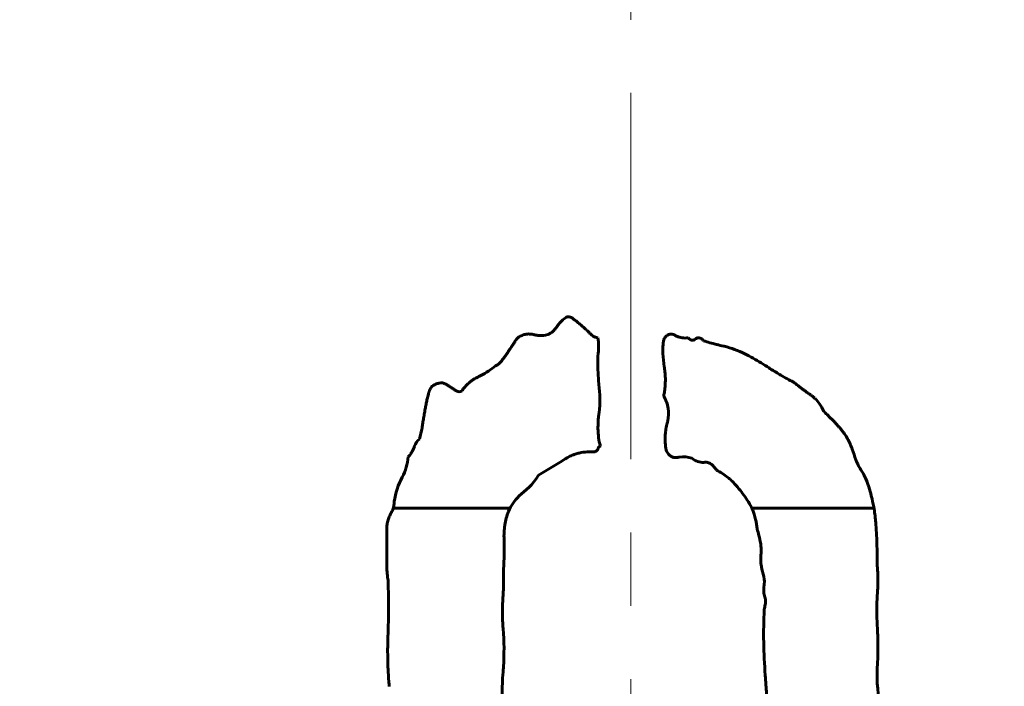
# Model space of a CAD drawing. Header units: millimetres. Extents: x -223 to 223, y -327 to 329.
# Tile 11 of 13: x -74 to -53, y 198 to 212. Entities that reach past the tile are written whole.
import ezdxf

# ---------------------------------------------------------------- set-up
doc = ezdxf.new("R2010")
doc.units = ezdxf.units.MM
doc.linetypes.add('K5LT_AXLED', pattern=[12, 7.5, -1.5, 1.5, -1.5])
doc.linetypes.add('K5LT_BASIC', pattern=[0])
doc.layers.add('Системный слой (1)', color=7, linetype='Continuous', true_color=0x6c6c6c)

# ---------------------------------------------------------------- blocks, each defined once
blk = doc.blocks.new('U1')
at = {"layer": 'Системный слой (1)', "color": 143, "linetype": 'K5LT_BASIC', "lineweight": 60, "true_color": 0x33acca}
for p, q in [((-63.509, 201.765), (-65.9, 201.765)), ((-56.06, 201.765), (-58.561, 201.765))]:
    blk.add_line(p, q, dxfattribs=at)
blk = doc.blocks.new('U12')
at = {"layer": 'Системный слой (1)', "color": 30, "linetype": 'K5LT_AXLED', "lineweight": 18, "true_color": 0xff8000}
blk.add_line((-61.035, 166.765), (-61.035, 328.765), dxfattribs=at)

msp = doc.modelspace()

# ---------------------------------------------------------------- linework, layer by layer
at = {"layer": 'Системный слой (1)', "color": 143, "linetype": 'K5LT_BASIC', "lineweight": 60, "true_color": 0x33acca}
for p, q in [((-66.029, 201.41), (-66.029, 200.857)), ((-63.642, 200.091), (-63.642, 200.518))]:
    msp.add_line(p, q, dxfattribs=at)
msp.add_circle((-61.035, 166.765), 160, dxfattribs=at)
msp.add_arc((-61.035, 166.765), 52.299, 41.098, 141.7041, dxfattribs=at)
for points, knots in [([(-62.36, 205.669), (-62.406, 205.64), (-62.447, 205.603), (-62.492, 205.554), (-62.5, 205.544), (-62.514, 205.527), (-62.52, 205.519), (-62.532, 205.503), (-62.538, 205.496), (-62.545, 205.485), (-62.547, 205.483), (-62.554, 205.473), (-62.559, 205.466), (-62.57, 205.452), (-62.575, 205.446), (-62.585, 205.433), (-62.59, 205.427), (-62.601, 205.414), (-62.607, 205.408), (-62.615, 205.4), (-62.617, 205.398), (-62.636, 205.379), (-62.656, 205.362), (-62.696, 205.336), (-62.716, 205.325), (-62.737, 205.317)], [0, 0, 0, 0, 0.016224, 0.016224, 0.01995875, 0.01995875, 0.02309605, 0.02309605, 0.02642917, 0.02642917, 0.02752771, 0.02752771, 0.03079563, 0.03079563, 0.03391699, 0.03391699, 0.03693983, 0.03693983, 0.0397856, 0.0397856, 0.04059937, 0.04059937, 0.04864691, 0.04864691, 0.05595429, 0.05595429, 0.05595429, 0.05595429]), ([(-61.707, 205.254), (-61.726, 205.254), (-61.744, 205.258), (-61.787, 205.274), (-61.81, 205.289), (-61.835, 205.309), (-61.839, 205.312), (-61.847, 205.319), (-61.851, 205.323), (-61.858, 205.329), (-61.861, 205.333), (-61.87, 205.342), (-61.877, 205.348), (-61.892, 205.363), (-61.9, 205.371), (-61.918, 205.389), (-61.928, 205.398), (-61.941, 205.41), (-61.942, 205.411), (-61.97, 205.437), (-61.997, 205.461), (-62.03, 205.49), (-62.035, 205.495), (-62.064, 205.52), (-62.088, 205.541), (-62.132, 205.577), (-62.152, 205.593), (-62.182, 205.617), (-62.191, 205.624), (-62.205, 205.635), (-62.211, 205.64), (-62.221, 205.648), (-62.226, 205.651), (-62.236, 205.658), (-62.24, 205.66), (-62.249, 205.665), (-62.253, 205.668), (-62.262, 205.672), (-62.266, 205.673), (-62.271, 205.675), (-62.272, 205.676), (-62.287, 205.681), (-62.302, 205.684), (-62.324, 205.682), (-62.332, 205.681), (-62.346, 205.676), (-62.354, 205.673), (-62.36, 205.669)], [0, 0, 0, 0, 0.00567652, 0.00567652, 0.01367903, 0.01367903, 0.01528419, 0.01528419, 0.01689334, 0.01689334, 0.01812955, 0.01812955, 0.0204154, 0.0204154, 0.02257981, 0.02257981, 0.02446909, 0.02446909, 0.02474422, 0.02474422, 0.02898553, 0.02898553, 0.0297423, 0.0297423, 0.03338955, 0.03338955, 0.03665028, 0.03665028, 0.03834075, 0.03834075, 0.03960449, 0.03960449, 0.04088969, 0.04088969, 0.0422688, 0.0422688, 0.04369546, 0.04369546, 0.04515469, 0.04515469, 0.04559324, 0.04559324, 0.05056905, 0.05056905, 0.05317467, 0.05317467, 0.05585345, 0.05585345, 0.05585345, 0.05585345]), ([(-63.277, 205.292), (-63.292, 205.289), (-63.306, 205.283), (-63.337, 205.264), (-63.353, 205.248), (-63.37, 205.228), (-63.373, 205.225), (-63.378, 205.218), (-63.381, 205.215), (-63.386, 205.207), (-63.389, 205.203), (-63.393, 205.197), (-63.395, 205.194), (-63.4, 205.186), (-63.404, 205.18), (-63.413, 205.166), (-63.418, 205.158), (-63.429, 205.142), (-63.435, 205.133), (-63.442, 205.121), (-63.444, 205.119), (-63.452, 205.106), (-63.46, 205.094), (-63.475, 205.071), (-63.483, 205.059), (-63.499, 205.034), (-63.508, 205.022), (-63.52, 205.003), (-63.525, 204.997), (-63.531, 204.986), (-63.534, 204.983), (-63.55, 204.958), (-63.565, 204.937), (-63.593, 204.896), (-63.608, 204.876), (-63.637, 204.837), (-63.651, 204.818), (-63.668, 204.796), (-63.671, 204.792), (-63.674, 204.788), (-63.676, 204.786), (-63.694, 204.763), (-63.714, 204.741), (-63.737, 204.72), (-63.74, 204.718), (-63.761, 204.7), (-63.782, 204.685), (-63.805, 204.676)], [0, 0, 0, 0, 0.00448076, 0.00448076, 0.01103348, 0.01103348, 0.01228968, 0.01228968, 0.013513, 0.013513, 0.0146395, 0.0146395, 0.01524668, 0.01524668, 0.01648115, 0.01648115, 0.01764052, 0.01764052, 0.0187158, 0.0187158, 0.01892255, 0.01892255, 0.02007898, 0.02007898, 0.02126595, 0.02126595, 0.02258698, 0.02258698, 0.02338276, 0.02338276, 0.02388896, 0.02388896, 0.02693849, 0.02693849, 0.02991808, 0.02991808, 0.03279691, 0.03279691, 0.03327895, 0.03327895, 0.03350017, 0.03350017, 0.03685711, 0.03685711, 0.03727285, 0.03727285, 0.04022185, 0.04022185, 0.04022185, 0.04022185]), ([(-62.737, 205.317), (-62.793, 205.3), (-62.851, 205.295), (-62.92, 205.3), (-62.93, 205.301), (-62.949, 205.304), (-62.958, 205.305), (-62.976, 205.309), (-62.985, 205.31), (-63.001, 205.314), (-63.007, 205.315), (-63.022, 205.319), (-63.03, 205.321), (-63.045, 205.324), (-63.053, 205.325), (-63.069, 205.328), (-63.077, 205.329), (-63.092, 205.33), (-63.099, 205.33), (-63.137, 205.332), (-63.167, 205.33), (-63.225, 205.316), (-63.252, 205.306), (-63.277, 205.292)], [0, 0, 0, 0, 0.01754428, 0.01754428, 0.02072755, 0.02072755, 0.02405248, 0.02405248, 0.02758142, 0.02758142, 0.03027736, 0.03027736, 0.03360944, 0.03360944, 0.03686791, 0.03686791, 0.03993452, 0.03993452, 0.04248782, 0.04248782, 0.05285994, 0.05285994, 0.06288433, 0.06288433, 0.06288433, 0.06288433]), ([(-61.707, 204.877), (-61.7, 204.945), (-61.695, 205.016), (-61.695, 205.141), (-61.698, 205.199), (-61.707, 205.254)], [0, 0, 0, 0, 0.0205606, 0.0205606, 0.03737303, 0.03737303, 0.03737303, 0.03737303]), ([(-60.363, 205.216), (-60.377, 205.122), (-60.381, 205.026), (-60.375, 204.839), (-60.365, 204.747), (-60.35, 204.655), (-60.35, 204.652), (-60.347, 204.639), (-60.345, 204.626), (-60.341, 204.594), (-60.339, 204.574), (-60.334, 204.526), (-60.331, 204.496), (-60.327, 204.41), (-60.327, 204.349), (-60.334, 204.242), (-60.339, 204.2), (-60.35, 204.126), (-60.356, 204.094), (-60.363, 204.061)], [0, 0, 0, 0, 0.02855484, 0.02855484, 0.05586864, 0.05586864, 0.05662039, 0.05662039, 0.05919603, 0.05919603, 0.06200353, 0.06200353, 0.06525094, 0.06525094, 0.07053248, 0.07053248, 0.07358656, 0.07358656, 0.07581402, 0.07581402, 0.07581402, 0.07581402]), ([(-59.86, 205.254), (-59.903, 205.246), (-59.945, 205.246), (-60.002, 205.256), (-60.016, 205.259), (-60.043, 205.267), (-60.055, 205.271), (-60.078, 205.28), (-60.089, 205.284), (-60.109, 205.293), (-60.117, 205.298), (-60.127, 205.303), (-60.129, 205.303), (-60.135, 205.307), (-60.14, 205.309), (-60.164, 205.32), (-60.186, 205.327), (-60.226, 205.329), (-60.243, 205.327), (-60.275, 205.315), (-60.29, 205.306), (-60.317, 205.283), (-60.33, 205.268), (-60.349, 205.24), (-60.356, 205.228), (-60.363, 205.216)], [0, 0, 0, 0, 0.01291458, 0.01291458, 0.01741482, 0.01741482, 0.02197225, 0.02197225, 0.02656474, 0.02656474, 0.03120891, 0.03120891, 0.0322657, 0.0322657, 0.03526387, 0.03526387, 0.05137969, 0.05137969, 0.06343115, 0.06343115, 0.07561731, 0.07561731, 0.08895033, 0.08895033, 0.09861532, 0.09861532, 0.09861532, 0.09861532]), ([(-59.546, 205.191), (-59.559, 205.205), (-59.573, 205.219), (-59.592, 205.233), (-59.595, 205.235), (-59.611, 205.245), (-59.624, 205.25), (-59.648, 205.254), (-59.658, 205.253), (-59.679, 205.248), (-59.689, 205.243), (-59.701, 205.235), (-59.704, 205.233), (-59.708, 205.231), (-59.709, 205.23), (-59.712, 205.227), (-59.715, 205.225), (-59.72, 205.221), (-59.722, 205.219), (-59.728, 205.216), (-59.73, 205.215), (-59.734, 205.212), (-59.735, 205.212), (-59.747, 205.207), (-59.757, 205.204), (-59.779, 205.202), (-59.788, 205.204), (-59.81, 205.211), (-59.821, 205.218), (-59.842, 205.234), (-59.851, 205.244), (-59.86, 205.254)], [0, 0, 0, 0, 0.00556496, 0.00556496, 0.00689851, 0.00689851, 0.01097313, 0.01097313, 0.01416623, 0.01416623, 0.01751384, 0.01751384, 0.01850062, 0.01850062, 0.01892388, 0.01892388, 0.01994085, 0.01994085, 0.02091944, 0.02091944, 0.02182147, 0.02182147, 0.02213727, 0.02213727, 0.02499603, 0.02499603, 0.02756883, 0.02756883, 0.03076479, 0.03076479, 0.03426224, 0.03426224, 0.03426224, 0.03426224]), ([(-58.705, 204.927), (-58.839, 204.995), (-58.979, 205.045), (-59.128, 205.079), (-59.131, 205.08), (-59.23, 205.102), (-59.324, 205.126), (-59.461, 205.165), (-59.504, 205.178), (-59.546, 205.191)], [0, 0, 0, 0, 0.04502486, 0.04502486, 0.04593983, 0.04593983, 0.07524856, 0.07524856, 0.08860265, 0.08860265, 0.08860265, 0.08860265]), ([(-61.682, 203.721), (-61.665, 203.914), (-61.667, 204.107), (-61.689, 204.303), (-61.689, 204.306), (-61.698, 204.386), (-61.709, 204.541), (-61.711, 204.696), (-61.71, 204.808), (-61.709, 204.843), (-61.707, 204.877)], [0, 0, 0, 0, 0.0580682, 0.0580682, 0.0590868, 0.0590868, 0.0822889, 0.1054574, 0.1054574, 0.1158881, 0.1158881, 0.1158881, 0.1158881]), ([(-57.712, 204.35), (-57.752, 204.37), (-57.791, 204.39), (-57.876, 204.436), (-57.921, 204.462), (-57.999, 204.508), (-58.034, 204.529), (-58.091, 204.564), (-58.115, 204.578), (-58.153, 204.603), (-58.168, 204.612), (-58.192, 204.628), (-58.201, 204.634), (-58.311, 204.706), (-58.42, 204.772), (-58.588, 204.867), (-58.646, 204.898), (-58.705, 204.927)], [0, 0, 0, 0, 0.0134339, 0.0134339, 0.0299893, 0.0299893, 0.045047, 0.045047, 0.0575711, 0.0575711, 0.0684616, 0.0684616, 0.0782631, 0.0782631, 0.2222308, 0.2222308, 0.2987614, 0.2987614, 0.2987614, 0.2987614]), ([(-63.805, 204.676), (-63.896, 204.601), (-63.997, 204.536), (-64.122, 204.47), (-64.143, 204.46), (-64.165, 204.449), (-64.167, 204.448), (-64.175, 204.444), (-64.183, 204.44), (-64.204, 204.429), (-64.217, 204.422), (-64.249, 204.403), (-64.268, 204.391), (-64.305, 204.365), (-64.323, 204.351), (-64.344, 204.333), (-64.347, 204.33), (-64.406, 204.279), (-64.455, 204.223), (-64.496, 204.161)], [0, 0, 0, 0, 0.03546455, 0.03546455, 0.04232372, 0.04232372, 0.0429239, 0.0429239, 0.04439731, 0.04439731, 0.04618031, 0.04618031, 0.0481615, 0.0481615, 0.04985896, 0.04985896, 0.05014269, 0.05014269, 0.05534381, 0.05534381, 0.05534381, 0.05534381]), ([(-57.084, 203.747), (-57.11, 203.798), (-57.14, 203.85), (-57.2, 203.937), (-57.229, 203.973), (-57.268, 204.012), (-57.276, 204.019), (-57.29, 204.033), (-57.297, 204.039), (-57.311, 204.051), (-57.319, 204.057), (-57.331, 204.066), (-57.336, 204.07), (-57.349, 204.079), (-57.358, 204.085), (-57.376, 204.098), (-57.386, 204.105), (-57.407, 204.119), (-57.418, 204.127), (-57.442, 204.145), (-57.454, 204.154), (-57.482, 204.174), (-57.497, 204.185), (-57.529, 204.209), (-57.545, 204.221), (-57.58, 204.248), (-57.599, 204.263), (-57.64, 204.293), (-57.661, 204.31), (-57.693, 204.335), (-57.703, 204.342), (-57.712, 204.35)], [0, 0, 0, 0, 0.01732781, 0.01732781, 0.03081573, 0.03081573, 0.0338648, 0.0338648, 0.03668075, 0.03668075, 0.03936374, 0.03936374, 0.0410328, 0.0410328, 0.0435725, 0.0435725, 0.04599129, 0.04599129, 0.04830205, 0.04830205, 0.05051744, 0.05051744, 0.05272878, 0.05272878, 0.05475159, 0.05475159, 0.05672068, 0.05672068, 0.05861955, 0.05861955, 0.05936281, 0.05936281, 0.05936281, 0.05936281]), ([(-65.036, 204.299), (-65.059, 204.291), (-65.08, 204.278), (-65.117, 204.242), (-65.133, 204.22), (-65.148, 204.19), (-65.151, 204.184), (-65.157, 204.171), (-65.162, 204.159), (-65.166, 204.145), (-65.171, 204.131), (-65.173, 204.124), (-65.177, 204.106), (-65.18, 204.095), (-65.184, 204.078), (-65.185, 204.074), (-65.194, 204.041), (-65.2, 204.011), (-65.214, 203.951), (-65.22, 203.919), (-65.232, 203.858), (-65.238, 203.827), (-65.25, 203.758), (-65.257, 203.722), (-65.269, 203.651), (-65.275, 203.616), (-65.286, 203.548), (-65.291, 203.515), (-65.298, 203.474), (-65.299, 203.466), (-65.304, 203.434), (-65.311, 203.389), (-65.32, 203.346), (-65.329, 203.304), (-65.334, 203.284), (-65.344, 203.245), (-65.349, 203.227), (-65.357, 203.199), (-65.36, 203.19), (-65.363, 203.181)], [0, 0, 0, 0, 0.0073893, 0.0073893, 0.01550355, 0.01550355, 0.01752522, 0.01752522, 0.01953859, 0.02147048, 0.02147048, 0.02310747, 0.02310747, 0.02557512, 0.02557512, 0.02624096, 0.02624096, 0.0315392, 0.0315392, 0.03725233, 0.03725233, 0.04296545, 0.04296545, 0.0502159, 0.0502159, 0.05763337, 0.05763337, 0.06518669, 0.06518669, 0.067043, 0.067043, 0.07248863, 0.07783689, 0.07783689, 0.08310202, 0.08310202, 0.08821521, 0.08821521, 0.09074855, 0.09074855, 0.09074855, 0.09074855]), ([(-64.496, 204.161), (-64.513, 204.154), (-64.531, 204.15), (-64.564, 204.15), (-64.579, 204.153), (-64.594, 204.159), (-64.595, 204.16), (-64.599, 204.162), (-64.601, 204.163), (-64.605, 204.165), (-64.607, 204.166), (-64.612, 204.169), (-64.616, 204.171), (-64.623, 204.176), (-64.627, 204.179), (-64.641, 204.187), (-64.649, 204.193), (-64.664, 204.203), (-64.672, 204.208), (-64.687, 204.219), (-64.695, 204.224), (-64.709, 204.234), (-64.716, 204.238), (-64.73, 204.248), (-64.737, 204.253), (-64.752, 204.263), (-64.759, 204.267), (-64.774, 204.277), (-64.782, 204.281), (-64.794, 204.288), (-64.797, 204.29), (-64.812, 204.298), (-64.823, 204.303), (-64.841, 204.312), (-64.848, 204.315), (-64.861, 204.321), (-64.869, 204.324), (-64.882, 204.327), (-64.888, 204.328), (-64.915, 204.332), (-64.938, 204.33), (-64.985, 204.32), (-65.012, 204.31), (-65.036, 204.299)], [0, 0, 0, 0, 0.00553333, 0.00553333, 0.00994658, 0.00994658, 0.01044963, 0.01044963, 0.01087844, 0.01087844, 0.0112728, 0.0112728, 0.01174163, 0.01174163, 0.01213976, 0.01213976, 0.01284592, 0.01284592, 0.01360942, 0.01360942, 0.01443876, 0.01443876, 0.01525214, 0.01525214, 0.01621778, 0.01621778, 0.01718487, 0.01718487, 0.01810326, 0.01810326, 0.01850795, 0.01850795, 0.01962768, 0.01962768, 0.02028458, 0.02028458, 0.02100125, 0.02100125, 0.02154396, 0.02154396, 0.0235347, 0.0235347, 0.02599547, 0.02599547, 0.02599547, 0.02599547]), ([(-60.363, 204.061), (-60.315, 203.982), (-60.283, 203.897), (-60.257, 203.721), (-60.262, 203.637), (-60.283, 203.545), (-60.285, 203.537), (-60.291, 203.512), (-60.296, 203.495), (-60.304, 203.459), (-60.308, 203.44), (-60.315, 203.398), (-60.319, 203.375), (-60.325, 203.327), (-60.328, 203.301), (-60.33, 203.268), (-60.331, 203.261), (-60.336, 203.154), (-60.33, 203.054), (-60.313, 202.955)], [0, 0, 0, 0, 0.0276502, 0.0276502, 0.05328041, 0.05328041, 0.05577814, 0.05577814, 0.05955756, 0.05955756, 0.06312099, 0.06312099, 0.0666369, 0.0666369, 0.07009047, 0.07009047, 0.07089582, 0.07089582, 0.08315812, 0.08315812, 0.08315812, 0.08315812]), ([(-56.431, 202.754), (-56.452, 202.83), (-56.476, 202.903), (-56.531, 203.049), (-56.564, 203.122), (-56.619, 203.223), (-56.641, 203.257), (-56.664, 203.289), (-56.665, 203.29), (-56.678, 203.309), (-56.691, 203.325), (-56.718, 203.359), (-56.732, 203.377), (-56.761, 203.411), (-56.776, 203.428), (-56.807, 203.463), (-56.822, 203.481), (-56.855, 203.516), (-56.871, 203.533), (-56.905, 203.569), (-56.922, 203.586), (-56.957, 203.622), (-56.975, 203.64), (-57.011, 203.676), (-57.029, 203.694), (-57.06, 203.724), (-57.072, 203.735), (-57.084, 203.747)], [0, 0, 0, 0, 0.0235629, 0.0235629, 0.0502122, 0.0502122, 0.0653244, 0.0653244, 0.0659132, 0.0659132, 0.0741775, 0.0741775, 0.0826841, 0.0826841, 0.091586, 0.091586, 0.1007577, 0.1007577, 0.1102117, 0.1102117, 0.1201033, 0.1201033, 0.1302312, 0.1302312, 0.1406607, 0.1406607, 0.1472433, 0.1472433, 0.1472433, 0.1472433]), ([(-61.707, 203.395), (-61.707, 203.436), (-61.707, 203.48), (-61.704, 203.546), (-61.703, 203.568), (-61.699, 203.608), (-61.698, 203.628), (-61.693, 203.666), (-61.69, 203.683), (-61.685, 203.707), (-61.684, 203.714), (-61.682, 203.721)], [0, 0, 0, 0, 0.01240321, 0.01240321, 0.01883378, 0.01883378, 0.02438401, 0.02438401, 0.02901292, 0.02901292, 0.03123628, 0.03123628, 0.03123628, 0.03123628]), ([(-61.657, 203.043), (-61.675, 203.096), (-61.687, 203.151), (-61.703, 203.269), (-61.707, 203.332), (-61.707, 203.395)], [0, 0, 0, 0, 0.01676432, 0.01676432, 0.03561149, 0.03561149, 0.03561149, 0.03561149]), ([(-65.363, 203.181), (-65.404, 203.14), (-65.437, 203.093), (-65.463, 203.029), (-65.467, 203.021), (-65.476, 202.991), (-65.485, 202.971), (-65.505, 202.932), (-65.517, 202.912), (-65.545, 202.87), (-65.561, 202.849), (-65.582, 202.825), (-65.585, 202.821), (-65.589, 202.817)], [0, 0, 0, 0, 0.01757461, 0.01757461, 0.0204489, 0.0204489, 0.02697012, 0.02697012, 0.03382224, 0.03382224, 0.04156763, 0.04156763, 0.04321232, 0.04321232, 0.04321232, 0.04321232]), ([(-62.926, 202.44), (-62.742, 202.549), (-62.56, 202.66), (-62.377, 202.774), (-62.375, 202.776), (-62.365, 202.782), (-62.356, 202.787), (-62.332, 202.801), (-62.318, 202.809), (-62.275, 202.83), (-62.245, 202.844), (-62.186, 202.867), (-62.16, 202.876), (-62.118, 202.887), (-62.105, 202.891), (-61.986, 202.919), (-61.878, 202.925), (-61.77, 202.917)], [0, 0, 0, 0, 0.06399589, 0.06399589, 0.06476261, 0.06476261, 0.06675507, 0.06675507, 0.0690426, 0.0690426, 0.07242904, 0.07242904, 0.07476876, 0.07476876, 0.07581548, 0.07581548, 0.08400185, 0.08400185, 0.08400185, 0.08400185]), ([(-61.77, 202.917), (-61.761, 202.923), (-61.751, 202.929), (-61.735, 202.941), (-61.729, 202.946), (-61.718, 202.956), (-61.714, 202.961), (-61.71, 202.969), (-61.709, 202.971), (-61.707, 202.976), (-61.707, 202.978), (-61.707, 202.98)], [0, 0, 0, 0, 0.003235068, 0.003235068, 0.006052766, 0.006052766, 0.008227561, 0.008227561, 0.009100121, 0.009100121, 0.009870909, 0.009870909, 0.009870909, 0.009870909]), ([(-61.707, 202.98), (-61.707, 202.984), (-61.706, 202.987), (-61.703, 202.996), (-61.7, 203.001), (-61.691, 203.014), (-61.683, 203.022), (-61.668, 203.034), (-61.663, 203.039), (-61.657, 203.043)], [0, 0, 0, 0, 0.001051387, 0.001051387, 0.002800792, 0.002800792, 0.005784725, 0.005784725, 0.007646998, 0.007646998, 0.007646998, 0.007646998]), ([(-60.313, 202.955), (-60.3, 202.926), (-60.284, 202.897), (-60.26, 202.868), (-60.256, 202.863), (-60.235, 202.841), (-60.215, 202.826), (-60.171, 202.807), (-60.149, 202.802), (-60.122, 202.801), (-60.117, 202.801), (-60.108, 202.801), (-60.104, 202.802), (-60.095, 202.802), (-60.091, 202.803), (-60.084, 202.804), (-60.082, 202.804), (-60.074, 202.805), (-60.068, 202.806), (-60.055, 202.808), (-60.049, 202.809), (-59.955, 202.819), (-59.869, 202.815), (-59.785, 202.792)], [0, 0, 0, 0, 0.00955712, 0.00955712, 0.01130267, 0.01130267, 0.0187866, 0.0187866, 0.02562827, 0.02562827, 0.02707811, 0.02707811, 0.02857619, 0.02857619, 0.03006541, 0.03006541, 0.03064407, 0.03064407, 0.03242884, 0.03242884, 0.03391508, 0.03391508, 0.05235053, 0.05235053, 0.05235053, 0.05235053]), ([(-65.589, 202.817), (-65.604, 202.67), (-65.642, 202.529), (-65.795, 202.245), (-65.854, 202.074), (-65.878, 201.9)], [0, 0, 0, 0, 0.04422796, 0.04422796, 0.0968399, 0.0968399, 0.0968399, 0.0968399]), ([(-59.785, 202.792), (-59.75, 202.761), (-59.71, 202.736), (-59.626, 202.706), (-59.585, 202.701), (-59.538, 202.703), (-59.533, 202.703), (-59.521, 202.704), (-59.515, 202.705), (-59.501, 202.705), (-59.494, 202.704), (-59.48, 202.703), (-59.472, 202.702), (-59.459, 202.699), (-59.452, 202.697), (-59.42, 202.686), (-59.397, 202.673), (-59.355, 202.639), (-59.337, 202.62), (-59.307, 202.58), (-59.294, 202.56), (-59.283, 202.541)], [0, 0, 0, 0, 0.01413413, 0.01413413, 0.02675307, 0.02675307, 0.02822822, 0.02822822, 0.02994797, 0.02994797, 0.0316007, 0.0316007, 0.03315866, 0.03315866, 0.03439631, 0.03439631, 0.03925592, 0.03925592, 0.04395961, 0.04395961, 0.04806403, 0.04806403, 0.04806403, 0.04806403]), ([(-56.192, 202.277), (-56.211, 202.335), (-56.235, 202.394), (-56.278, 202.476), (-56.294, 202.503), (-56.312, 202.529), (-56.313, 202.531), (-56.333, 202.559), (-56.35, 202.588), (-56.369, 202.623), (-56.373, 202.629), (-56.396, 202.674), (-56.414, 202.713), (-56.431, 202.754)], [0, 0, 0, 0, 0.01834823, 0.01834823, 0.02744821, 0.02744821, 0.02791246, 0.02791246, 0.03789273, 0.03789273, 0.03989731, 0.03989731, 0.05302055, 0.05302055, 0.05302055, 0.05302055]), ([(-59.283, 202.541), (-59.199, 202.503), (-59.121, 202.453), (-59.026, 202.375), (-59.002, 202.355), (-58.95, 202.305), (-58.919, 202.274), (-58.875, 202.225), (-58.862, 202.21), (-58.814, 202.153), (-58.745, 202.067), (-58.649, 201.929), (-58.594, 201.832), (-58.559, 201.763), (-58.55, 201.744), (-58.541, 201.724)], [0, 0, 0, 0, 0.02752665, 0.02752665, 0.0369269, 0.0369269, 0.04913986, 0.04913986, 0.05395994, 0.05395994, 0.06717986, 0.08043595, 0.09374587, 0.09374587, 0.098939, 0.098939, 0.098939, 0.098939]), ([(-63.541, 201.699), (-63.488, 201.819), (-63.413, 201.924), (-63.199, 202.129), (-63.036, 202.234), (-62.926, 202.44)], [0, 0, 0, 0, 0.03935498, 0.03935498, 0.08904493, 0.08904493, 0.08904493, 0.08904493]), ([(-55.991, 200.581), (-55.991, 200.872), (-56.001, 201.163), (-56.023, 201.459), (-56.023, 201.465), (-56.025, 201.491), (-56.027, 201.514), (-56.033, 201.57), (-56.036, 201.604), (-56.047, 201.686), (-56.055, 201.737), (-56.077, 201.862), (-56.093, 201.938), (-56.128, 202.077), (-56.146, 202.138), (-56.174, 202.226), (-56.183, 202.251), (-56.192, 202.277)], [0, 0, 0, 0, 0.0874352, 0.0874352, 0.0890944, 0.0890944, 0.0940846, 0.0940846, 0.0995614, 0.0995614, 0.1062051, 0.1062051, 0.1144594, 0.1144594, 0.1203587, 0.1203587, 0.1227136, 0.1227136, 0.1227136, 0.1227136]), ([(-65.878, 201.9), (-65.878, 201.844), (-65.889, 201.79), (-65.913, 201.726), (-65.918, 201.714), (-65.929, 201.691), (-65.935, 201.679), (-65.947, 201.655), (-65.954, 201.642), (-65.966, 201.616), (-65.972, 201.602), (-65.983, 201.575), (-65.988, 201.561), (-65.998, 201.531), (-66.003, 201.516), (-66.012, 201.485), (-66.016, 201.469), (-66.023, 201.438), (-66.026, 201.424), (-66.029, 201.41)], [0, 0, 0, 0, 0.01666543, 0.01666543, 0.02053013, 0.02053013, 0.02439483, 0.02439483, 0.0285409, 0.0285409, 0.0325865, 0.0325865, 0.03641738, 0.03641738, 0.04012022, 0.04012022, 0.04362691, 0.04362691, 0.04628066, 0.04628066, 0.04628066, 0.04628066]), ([(-58.541, 201.724), (-58.531, 201.696), (-58.522, 201.668), (-58.501, 201.604), (-58.491, 201.569), (-58.475, 201.504), (-58.469, 201.475), (-58.466, 201.447), (-58.466, 201.446), (-58.464, 201.43), (-58.461, 201.415), (-58.456, 201.385), (-58.454, 201.369), (-58.449, 201.349), (-58.448, 201.343), (-58.438, 201.295), (-58.427, 201.251), (-58.416, 201.209)], [0, 0, 0, 0, 0.00880197, 0.00880197, 0.01944627, 0.01944627, 0.02935416, 0.02935416, 0.02971352, 0.02971352, 0.03516162, 0.03516162, 0.04083496, 0.04083496, 0.04284991, 0.04284991, 0.05876834, 0.05876834, 0.05876834, 0.05876834]), ([(-63.642, 200.518), (-63.624, 200.718), (-63.621, 200.92), (-63.629, 201.124), (-63.629, 201.127), (-63.63, 201.141), (-63.63, 201.153), (-63.631, 201.185), (-63.631, 201.206), (-63.63, 201.256), (-63.628, 201.286), (-63.623, 201.346), (-63.62, 201.376), (-63.615, 201.413), (-63.614, 201.418), (-63.599, 201.517), (-63.575, 201.609), (-63.541, 201.699)], [0, 0, 0, 0, 0.06032783, 0.06032783, 0.0612044, 0.0612044, 0.06325592, 0.06325592, 0.06574378, 0.06574378, 0.06847323, 0.06847323, 0.07083389, 0.07083389, 0.07120269, 0.07120269, 0.07823371, 0.07823371, 0.07823371, 0.07823371]), ([(-58.416, 201.209), (-58.382, 201.096), (-58.364, 200.979), (-58.369, 200.843), (-58.37, 200.825), (-58.372, 200.805), (-58.372, 200.804), (-58.375, 200.776), (-58.376, 200.749), (-58.376, 200.696), (-58.375, 200.669), (-58.372, 200.633), (-58.371, 200.624), (-58.363, 200.548), (-58.348, 200.482), (-58.328, 200.417)], [0, 0, 0, 0, 0.03538044, 0.03538044, 0.04086149, 0.04086149, 0.04136201, 0.04136201, 0.04930281, 0.04930281, 0.05732109, 0.05732109, 0.0600177, 0.0600177, 0.08030984, 0.08030984, 0.08030984, 0.08030984]), ([(-66.029, 200.857), (-66.029, 200.817), (-66.029, 200.777), (-66.029, 200.698), (-66.029, 200.659), (-66.029, 200.605), (-66.029, 200.59), (-66.029, 200.572), (-66.029, 200.57), (-66.029, 200.546), (-66.028, 200.522), (-66.024, 200.453), (-66.02, 200.404), (-66.01, 200.329), (-66.007, 200.311), (-66.004, 200.292)], [0, 0, 0, 0, 0.01205935, 0.01205935, 0.0237512, 0.0237512, 0.02827179, 0.02827179, 0.02895873, 0.02895873, 0.03505458, 0.03505458, 0.04412737, 0.04412737, 0.04695692, 0.04695692, 0.04695692, 0.04695692]), ([(-55.991, 199.362), (-56.007, 199.571), (-56.008, 199.781), (-55.991, 199.994), (-55.99, 199.998), (-55.989, 200.015), (-55.988, 200.032), (-55.985, 200.076), (-55.983, 200.104), (-55.98, 200.185), (-55.978, 200.243), (-55.979, 200.354), (-55.98, 200.404), (-55.985, 200.497), (-55.987, 200.538), (-55.991, 200.581)], [0, 0, 0, 0, 0.06291008, 0.06291008, 0.06394975, 0.06394975, 0.06700732, 0.06700732, 0.07046665, 0.07046665, 0.07567551, 0.07567551, 0.07938663, 0.07938663, 0.08216414, 0.08216414, 0.08216414, 0.08216414]), ([(-58.328, 200.417), (-58.307, 200.35), (-58.298, 200.279), (-58.306, 200.2), (-58.307, 200.189), (-58.311, 200.167), (-58.312, 200.155), (-58.315, 200.128), (-58.315, 200.114), (-58.315, 200.085), (-58.314, 200.069), (-58.311, 200.036), (-58.309, 200.019), (-58.301, 199.981), (-58.296, 199.961), (-58.29, 199.94)], [0, 0, 0, 0, 0.02127159, 0.02127159, 0.02411292, 0.02411292, 0.02716771, 0.02716771, 0.03009052, 0.03009052, 0.03294976, 0.03294976, 0.03574689, 0.03574689, 0.03854403, 0.03854403, 0.03854403, 0.03854403]), ([(-66.004, 200.292), (-65.987, 199.928), (-65.987, 199.563), (-66.004, 199.193), (-66.004, 199.187), (-66.005, 199.159), (-66.006, 199.132), (-66.009, 199.064), (-66.01, 199.021), (-66.012, 198.914), (-66.012, 198.846), (-66.011, 198.68), (-66.009, 198.579), (-66, 198.389), (-65.994, 198.304), (-65.984, 198.183), (-65.982, 198.151), (-65.978, 198.118)], [0, 0, 0, 0, 0.1094309, 0.1094309, 0.1111181, 0.1111181, 0.1162858, 0.1162858, 0.1219705, 0.1219705, 0.1289472, 0.1289472, 0.1372514, 0.1372514, 0.143377, 0.143377, 0.1455555, 0.1455555, 0.1455555, 0.1455555]), ([(-63.642, 198.52), (-63.625, 198.778), (-63.627, 199.036), (-63.648, 199.297), (-63.649, 199.301), (-63.657, 199.408), (-63.666, 199.619), (-63.66, 199.83), (-63.65, 199.988), (-63.646, 200.039), (-63.642, 200.091)], [0, 0, 0, 0, 0.0775081, 0.0775081, 0.0786504, 0.0786504, 0.1098251, 0.1418402, 0.1418402, 0.157316, 0.157316, 0.157316, 0.157316]), ([(-58.29, 199.94), (-58.287, 199.931), (-58.284, 199.922), (-58.282, 199.908), (-58.282, 199.904), (-58.278, 199.871), (-58.28, 199.833), (-58.29, 199.758), (-58.295, 199.724), (-58.303, 199.689)], [0, 0, 0, 0, 0.00282099, 0.00282099, 0.00394049, 0.00394049, 0.01294669, 0.01294669, 0.01904162, 0.01904162, 0.01904162, 0.01904162]), ([(-58.303, 199.689), (-58.328, 199.241), (-58.32, 198.792), (-58.283, 198.339), (-58.283, 198.333), (-58.28, 198.303), (-58.278, 198.274), (-58.273, 198.2), (-58.27, 198.155), (-58.263, 198.046), (-58.26, 197.98), (-58.253, 197.788), (-58.249, 197.652), (-58.25, 197.408), (-58.252, 197.309), (-58.258, 197.143), (-58.261, 197.079), (-58.265, 197.013)], [0, 0, 0, 0, 0.134693, 0.134693, 0.1363891, 0.1363891, 0.1422458, 0.1422458, 0.1485942, 0.1485942, 0.1558084, 0.1558084, 0.1675351, 0.1675351, 0.1748216, 0.1748216, 0.1792619, 0.1792619, 0.1792619, 0.1792619]), ([(-55.903, 197.654), (-55.983, 197.927), (-56.007, 198.211), (-55.991, 198.499), (-55.991, 198.502), (-55.982, 198.658), (-55.978, 198.811), (-55.979, 199.096), (-55.983, 199.229), (-55.991, 199.362)], [0, 0, 0, 0, 0.0855761, 0.0855761, 0.0866419, 0.0866419, 0.13237, 0.13237, 0.1723108, 0.1723108, 0.1723108, 0.1723108]), ([(-63.604, 196.963), (-63.631, 197.212), (-63.649, 197.466), (-63.661, 197.722), (-63.661, 197.729), (-63.662, 197.758), (-63.664, 197.786), (-63.666, 197.856), (-63.667, 197.899), (-63.667, 198.014), (-63.667, 198.091), (-63.661, 198.249), (-63.657, 198.327), (-63.648, 198.447), (-63.645, 198.483), (-63.642, 198.52)], [0, 0, 0, 0, 0.0753089, 0.0753089, 0.0770589, 0.0770589, 0.0829674, 0.0829674, 0.0895956, 0.0895956, 0.0986589, 0.0986589, 0.1063462, 0.1063462, 0.1095647, 0.1095647, 0.1095647, 0.1095647])]:
    msp.add_open_spline(points, degree=3, knots=knots, dxfattribs=at)

# ---------------------------------------------------------------- block references
at = {"layer": 'Системный слой (1)'}
for name in ['U12', 'U1']:
    msp.add_blockref(name, (0, 0), dxfattribs=at)

doc.saveas('drawing.dxf')
